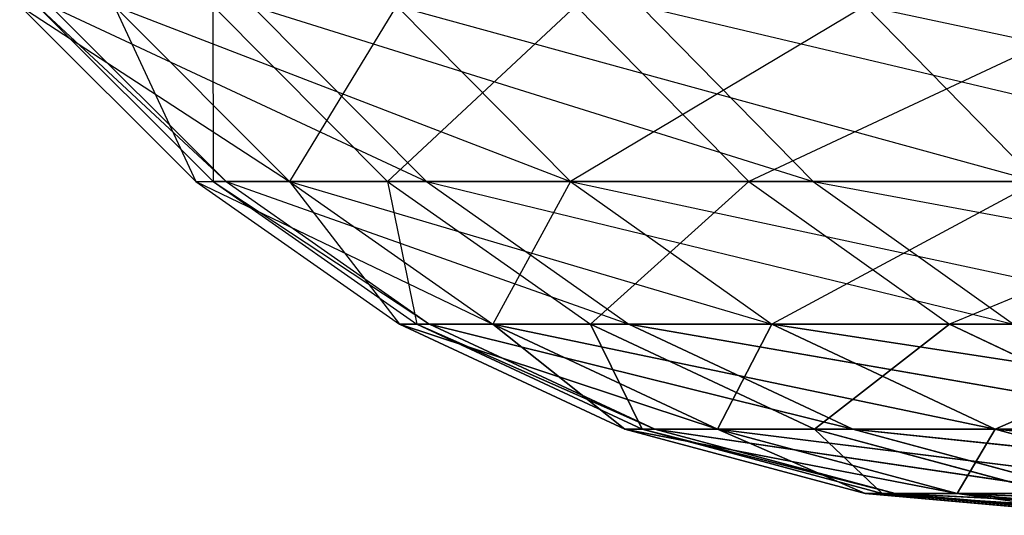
# Model space of a CAD drawing. Extents: x 7 to 15.9, y 0 to 36.5.
# Tile 96 of 256: x 10.99561 to 11.00941, y 0 to 0.00695. Entities that reach past the tile are written whole.
import ezdxf

# ---------------------------------------------------------------- set-up
doc = ezdxf.new("R2010")
doc.units = 0
doc.header["$LTSCALE"] = 2.54
doc.layers.get('0').update_dxf_attribs({"color": 13, "linetype": 'CONTINUOUS'})

# ---------------------------------------------------------------- blocks, each defined once
blk = doc.blocks.new('SZCZOTKA_WC_EQULA_STL')
at = {"color": 0}
for p, q in [((10.995608, 0.007144, 21.91403), (10.999388, 0.004679, 21.950006)), ((10.995608, 0.007144, 21.91403), (10.998074, 0.004679, 21.91403)), ((10.995853, 0.007144, 14.898433), (10.998499, 0.004679, 14.934509)), ((10.995853, 0.007144, 14.898433), (10.998318, 0.004679, 14.898511)), ((10.996037, 0.007144, 14.934613), (11.001308, 0.004679, 14.970401)), ((10.996037, 0.007144, 14.934613), (10.998499, 0.004679, 14.934509)), ((10.99693, 0.007144, 21.950186), (11.003325, 0.004679, 21.985789)), ((10.99693, 0.007144, 21.950186), (10.999388, 0.004679, 21.950006)), ((10.99693, 0.007144, 21.877875), (10.998074, 0.004679, 21.91403)), ((10.99693, 0.007144, 21.877875), (10.999388, 0.004679, 21.878055)), ((10.998313, 0.007144, 14.862337), (10.998318, 0.004679, 14.898511)), ((10.998313, 0.007144, 14.862337), (11.000764, 0.004679, 14.862595)), ((10.998859, 0.007144, 14.970683), (11.006728, 0.004679, 15.005991)), ((10.998859, 0.007144, 14.970683), (11.001308, 0.004679, 14.970401)), ((11.000887, 0.007144, 21.84191), (10.999388, 0.004679, 21.878055)), ((11.0034, 0.007144, 14.826515), (11.000764, 0.004679, 14.862595)), ((11.000887, 0.007144, 21.98615), (11.009865, 0.004679, 22.021193)), ((11.000887, 0.007144, 21.98615), (11.003325, 0.004679, 21.985789)), ((11.000887, 0.007144, 21.84191), (11.003325, 0.004679, 21.84227)), ((11.007458, 0.007144, 21.806332), (11.003325, 0.004679, 21.84227)), ((11.0034, 0.007144, 14.826515), (11.005827, 0.004679, 14.82695)), ((11.004306, 0.007144, 15.00645), (11.014732, 0.004679, 15.041089)), ((11.004306, 0.007144, 15.00645), (11.006728, 0.004679, 15.005991)), ((11.011089, 0.007144, 14.791162), (11.005827, 0.004679, 14.82695)), ((11.007458, 0.007144, 22.021727), (11.01897, 0.004679, 22.056021)), ((11.007458, 0.007144, 22.021727), (11.009865, 0.004679, 22.021193)), ((11.007458, 0.007144, 21.806332), (11.009865, 0.004679, 21.80687)), ((10.998074, 0.004679, 21.91403), (10.999388, 0.004679, 21.950006)), ((10.998074, 0.004679, 21.91403), (11.002236, 0.00268, 21.949799)), ((10.998074, 0.004679, 21.91403), (11.000929, 0.00268, 21.91403)), ((10.998074, 0.004679, 21.91403), (10.999388, 0.004679, 21.878055)), ((10.998318, 0.004679, 14.898511), (10.998499, 0.004679, 14.934509)), ((11.000764, 0.004679, 14.862595), (10.998318, 0.004679, 14.898511)), ((10.998318, 0.004679, 14.898511), (11.001352, 0.00268, 14.934392)), ((10.998318, 0.004679, 14.898511), (11.001172, 0.00268, 14.898601)), ((10.998499, 0.004679, 14.934509), (11.001308, 0.004679, 14.970401)), ((10.998499, 0.004679, 14.934509), (11.004145, 0.00268, 14.970074)), ((10.998499, 0.004679, 14.934509), (11.001352, 0.00268, 14.934392)), ((10.999388, 0.004679, 21.950006), (11.003325, 0.004679, 21.985789)), ((10.999388, 0.004679, 21.950006), (11.00615, 0.00268, 21.985374)), ((10.999388, 0.004679, 21.950006), (11.002236, 0.00268, 21.949799)), ((10.999388, 0.004679, 21.878055), (11.000929, 0.00268, 21.91403)), ((11.003325, 0.004679, 21.84227), (10.999388, 0.004679, 21.878055)), ((10.999388, 0.004679, 21.878055), (11.002236, 0.00268, 21.878262)), ((11.005827, 0.004679, 14.82695), (11.000764, 0.004679, 14.862595)), ((11.000764, 0.004679, 14.862595), (11.001172, 0.00268, 14.898601)), ((11.000764, 0.004679, 14.862595), (11.003605, 0.00268, 14.862892)), ((11.001308, 0.004679, 14.970401), (11.006728, 0.004679, 15.005991)), ((11.001308, 0.004679, 14.970401), (11.009534, 0.00268, 15.005458)), ((11.001308, 0.004679, 14.970401), (11.004145, 0.00268, 14.970074)), ((11.003325, 0.004679, 21.84227), (11.002236, 0.00268, 21.878262)), ((11.003325, 0.004679, 21.985789), (11.009865, 0.004679, 22.021193)), ((11.003325, 0.004679, 21.985789), (11.012652, 0.00268, 22.02057)), ((11.003325, 0.004679, 21.985789), (11.00615, 0.00268, 21.985374)), ((11.009865, 0.004679, 21.80687), (11.003325, 0.004679, 21.84227)), ((11.003325, 0.004679, 21.84227), (11.00615, 0.00268, 21.842685)), ((11.005827, 0.004679, 14.82695), (11.003605, 0.00268, 14.862892)), ((11.013477, 0.004679, 14.791774), (11.005827, 0.004679, 14.82695)), ((11.005827, 0.004679, 14.82695), (11.008637, 0.00268, 14.827455)), ((11.009865, 0.004679, 21.80687), (11.00615, 0.00268, 21.842685)), ((11.006728, 0.004679, 15.005991), (11.014732, 0.004679, 15.041089)), ((11.006728, 0.004679, 15.005991), (11.017493, 0.00268, 15.040353)), ((11.006728, 0.004679, 15.005991), (11.009534, 0.00268, 15.005458)), ((11.013477, 0.004679, 14.791774), (11.008637, 0.00268, 14.827455)), ((11.000929, 0.00268, 21.91403), (11.002236, 0.00268, 21.949799)), ((11.000929, 0.00268, 21.91403), (11.005387, 0.001206, 21.949567)), ((11.000929, 0.00268, 21.91403), (11.005387, 0.001206, 21.949567)), ((11.000929, 0.00268, 21.91403), (11.004089, 0.001206, 21.91403)), ((11.000929, 0.00268, 21.91403), (11.004089, 0.001206, 21.91403)), ((11.000929, 0.00268, 21.91403), (11.002236, 0.00268, 21.878262)), ((11.001172, 0.00268, 14.898601), (11.001352, 0.00268, 14.934392)), ((11.001172, 0.00268, 14.898601), (11.004509, 0.001206, 14.934259)), ((11.001172, 0.00268, 14.898601), (11.004509, 0.001206, 14.934259)), ((11.001172, 0.00268, 14.898601), (11.00433, 0.001206, 14.8987)), ((11.001172, 0.00268, 14.898601), (11.00433, 0.001206, 14.8987)), ((11.003605, 0.00268, 14.862892), (11.001172, 0.00268, 14.898601)), ((11.001352, 0.00268, 14.934392), (11.004145, 0.00268, 14.970074)), ((11.001352, 0.00268, 14.934392), (11.007284, 0.001206, 14.969713)), ((11.001352, 0.00268, 14.934392), (11.007284, 0.001206, 14.969713)), ((11.001352, 0.00268, 14.934392), (11.004509, 0.001206, 14.934259)), ((11.001352, 0.00268, 14.934392), (11.004509, 0.001206, 14.934259)), ((11.002236, 0.00268, 21.949799), (11.00615, 0.00268, 21.985374)), ((11.002236, 0.00268, 21.949799), (11.009277, 0.001206, 21.984915)), ((11.002236, 0.00268, 21.949799), (11.009277, 0.001206, 21.984915)), ((11.002236, 0.00268, 21.949799), (11.005387, 0.001206, 21.949567)), ((11.002236, 0.00268, 21.949799), (11.005387, 0.001206, 21.949567)), ((11.002236, 0.00268, 21.878262), (11.004089, 0.001206, 21.91403)), ((11.002236, 0.00268, 21.878262), (11.004089, 0.001206, 21.91403)), ((11.002236, 0.00268, 21.878262), (11.005387, 0.001206, 21.878493)), ((11.002236, 0.00268, 21.878262), (11.005387, 0.001206, 21.878493)), ((11.00615, 0.00268, 21.842685), (11.002236, 0.00268, 21.878262)), ((11.003605, 0.00268, 14.862892), (11.00433, 0.001206, 14.8987)), ((11.003605, 0.00268, 14.862892), (11.00433, 0.001206, 14.8987)), ((11.003605, 0.00268, 14.862892), (11.006747, 0.001206, 14.863222)), ((11.003605, 0.00268, 14.862892), (11.006747, 0.001206, 14.863222)), ((11.008637, 0.00268, 14.827455), (11.003605, 0.00268, 14.862892)), ((11.004145, 0.00268, 14.970074), (11.009534, 0.00268, 15.005458)), ((11.004145, 0.00268, 14.970074), (11.012638, 0.001206, 15.004868)), ((11.004145, 0.00268, 14.970074), (11.012638, 0.001206, 15.004868)), ((11.004145, 0.00268, 14.970074), (11.007284, 0.001206, 14.969713)), ((11.004145, 0.00268, 14.970074), (11.007284, 0.001206, 14.969713)), ((11.00615, 0.00268, 21.842685), (11.005387, 0.001206, 21.878493)), ((11.00615, 0.00268, 21.842685), (11.005387, 0.001206, 21.878493)), ((11.00615, 0.00268, 21.985374), (11.012652, 0.00268, 22.02057)), ((11.00615, 0.00268, 21.985374), (11.015736, 0.001206, 22.019884)), ((11.00615, 0.00268, 21.985374), (11.015736, 0.001206, 22.019884)), ((11.00615, 0.00268, 21.985374), (11.009277, 0.001206, 21.984915)), ((11.00615, 0.00268, 21.985374), (11.009277, 0.001206, 21.984915)), ((11.00615, 0.00268, 21.842685), (11.009277, 0.001206, 21.843146)), ((11.00615, 0.00268, 21.842685), (11.009277, 0.001206, 21.843146)), ((11.012652, 0.00268, 21.807489), (11.00615, 0.00268, 21.842685)), ((11.008637, 0.00268, 14.827455), (11.006747, 0.001206, 14.863222)), ((11.008637, 0.00268, 14.827455), (11.006747, 0.001206, 14.863222)), ((11.008637, 0.00268, 14.827455), (11.011747, 0.001206, 14.828015)), ((11.008637, 0.00268, 14.827455), (11.011747, 0.001206, 14.828015)), ((11.016244, 0.00268, 14.79248), (11.008637, 0.00268, 14.827455)), ((11.012652, 0.00268, 21.807489), (11.009277, 0.001206, 21.843146)), ((11.012652, 0.00268, 21.807489), (11.009277, 0.001206, 21.843146)), ((11.004089, 0.001206, 21.91403), (11.005387, 0.001206, 21.949567)), ((11.004089, 0.001206, 21.91403), (11.005387, 0.001206, 21.949567)), ((11.004089, 0.001206, 21.91403), (11.008746, 0.000304, 21.949321)), ((11.004089, 0.001206, 21.91403), (11.008746, 0.000304, 21.949321)), ((11.004089, 0.001206, 21.91403), (11.007455, 0.000304, 21.91403)), ((11.004089, 0.001206, 21.91403), (11.007455, 0.000304, 21.91403)), ((11.004089, 0.001206, 21.91403), (11.005387, 0.001206, 21.878493)), ((11.004089, 0.001206, 21.91403), (11.005387, 0.001206, 21.878493)), ((11.00433, 0.001206, 14.8987), (11.004509, 0.001206, 14.934259)), ((11.006747, 0.001206, 14.863222), (11.00433, 0.001206, 14.8987)), ((11.00433, 0.001206, 14.8987), (11.004509, 0.001206, 14.934259)), ((11.00433, 0.001206, 14.8987), (11.007874, 0.000304, 14.934122)), ((11.00433, 0.001206, 14.8987), (11.007874, 0.000304, 14.934122)), ((11.00433, 0.001206, 14.8987), (11.007696, 0.000304, 14.898805)), ((11.00433, 0.001206, 14.8987), (11.007696, 0.000304, 14.898805)), ((11.006747, 0.001206, 14.863222), (11.00433, 0.001206, 14.8987)), ((11.004509, 0.001206, 14.934259), (11.007284, 0.001206, 14.969713)), ((11.004509, 0.001206, 14.934259), (11.007284, 0.001206, 14.969713)), ((11.004509, 0.001206, 14.934259), (11.010629, 0.000304, 14.969328)), ((11.004509, 0.001206, 14.934259), (11.010629, 0.000304, 14.969328)), ((11.004509, 0.001206, 14.934259), (11.007874, 0.000304, 14.934122)), ((11.004509, 0.001206, 14.934259), (11.007874, 0.000304, 14.934122)), ((11.005387, 0.001206, 21.949567), (11.009277, 0.001206, 21.984915)), ((11.005387, 0.001206, 21.949567), (11.009277, 0.001206, 21.984915)), ((11.005387, 0.001206, 21.949567), (11.012608, 0.000304, 21.984424)), ((11.005387, 0.001206, 21.949567), (11.012608, 0.000304, 21.984424)), ((11.005387, 0.001206, 21.949567), (11.008746, 0.000304, 21.949321)), ((11.005387, 0.001206, 21.949567), (11.008746, 0.000304, 21.949321)), ((11.005387, 0.001206, 21.878493), (11.007455, 0.000304, 21.91403)), ((11.009277, 0.001206, 21.843146), (11.005387, 0.001206, 21.878493)), ((11.005387, 0.001206, 21.878493), (11.007455, 0.000304, 21.91403)), ((11.005387, 0.001206, 21.878493), (11.008746, 0.000304, 21.878738)), ((11.005387, 0.001206, 21.878493), (11.008746, 0.000304, 21.878738)), ((11.009277, 0.001206, 21.843146), (11.005387, 0.001206, 21.878493)), ((11.011747, 0.001206, 14.828015), (11.006747, 0.001206, 14.863222)), ((11.006747, 0.001206, 14.863222), (11.007696, 0.000304, 14.898805)), ((11.006747, 0.001206, 14.863222), (11.007696, 0.000304, 14.898805)), ((11.006747, 0.001206, 14.863222), (11.010096, 0.000304, 14.863573)), ((11.006747, 0.001206, 14.863222), (11.010096, 0.000304, 14.863573)), ((11.011747, 0.001206, 14.828015), (11.006747, 0.001206, 14.863222)), ((11.007284, 0.001206, 14.969713), (11.012638, 0.001206, 15.004868)), ((11.007284, 0.001206, 14.969713), (11.012638, 0.001206, 15.004868)), ((11.007284, 0.001206, 14.969713), (11.015946, 0.000304, 15.00424)), ((11.007284, 0.001206, 14.969713), (11.015946, 0.000304, 15.00424)), ((11.007284, 0.001206, 14.969713), (11.010629, 0.000304, 14.969328)), ((11.007284, 0.001206, 14.969713), (11.010629, 0.000304, 14.969328)), ((11.009277, 0.001206, 21.843146), (11.008746, 0.000304, 21.878738)), ((11.009277, 0.001206, 21.843146), (11.008746, 0.000304, 21.878738)), ((11.009277, 0.001206, 21.984915), (11.015736, 0.001206, 22.019884)), ((11.009277, 0.001206, 21.984915), (11.015736, 0.001206, 22.019884)), ((11.009277, 0.001206, 21.984915), (11.019023, 0.000304, 22.019153)), ((11.009277, 0.001206, 21.984915), (11.019023, 0.000304, 22.019153)), ((11.009277, 0.001206, 21.984915), (11.012608, 0.000304, 21.984424)), ((11.009277, 0.001206, 21.984915), (11.012608, 0.000304, 21.984424)), ((11.015736, 0.001206, 21.808176), (11.009277, 0.001206, 21.843146)), ((11.009277, 0.001206, 21.843146), (11.012608, 0.000304, 21.843636)), ((11.009277, 0.001206, 21.843146), (11.012608, 0.000304, 21.843636)), ((11.015736, 0.001206, 21.808176), (11.009277, 0.001206, 21.843146)), ((11.007455, 0.000304, 21.91403), (11.008746, 0.000304, 21.949321)), ((11.007455, 0.000304, 21.91403), (11.008746, 0.000304, 21.949321)), ((11.007455, 0.000304, 21.91403), (11.012209, 0, 21.949068)), ((11.007455, 0.000304, 21.91403), (11.012209, 0, 21.949068)), ((11.007455, 0.000304, 21.91403), (11.010929, 0, 21.91403)), ((11.007455, 0.000304, 21.91403), (11.010929, 0, 21.91403)), ((11.007455, 0.000304, 21.91403), (11.008746, 0.000304, 21.878738)), ((11.007455, 0.000304, 21.91403), (11.008746, 0.000304, 21.878738)), ((11.007696, 0.000304, 14.898805), (11.007874, 0.000304, 14.934122)), ((11.010096, 0.000304, 14.863573), (11.007696, 0.000304, 14.898805)), ((11.007696, 0.000304, 14.898805), (11.007874, 0.000304, 14.934122)), ((11.007696, 0.000304, 14.898805), (11.011343, 0, 14.933977)), ((11.007696, 0.000304, 14.898805), (11.011343, 0, 14.933977)), ((11.007696, 0.000304, 14.898805), (11.011167, 0, 14.898915)), ((11.007696, 0.000304, 14.898805), (11.011167, 0, 14.898915)), ((11.010096, 0.000304, 14.863573), (11.007696, 0.000304, 14.898805)), ((11.007874, 0.000304, 14.934122), (11.010629, 0.000304, 14.969328)), ((11.007874, 0.000304, 14.934122), (11.010629, 0.000304, 14.969328)), ((11.007874, 0.000304, 14.934122), (11.014079, 0, 14.96893)), ((11.007874, 0.000304, 14.934122), (11.014079, 0, 14.96893)), ((11.007874, 0.000304, 14.934122), (11.011343, 0, 14.933977)), ((11.007874, 0.000304, 14.934122), (11.011343, 0, 14.933977)), ((11.008746, 0.000304, 21.949321), (11.012608, 0.000304, 21.984424)), ((11.008746, 0.000304, 21.949321), (11.012608, 0.000304, 21.984424)), ((11.008746, 0.000304, 21.949321), (11.016044, 0, 21.983919)), ((11.008746, 0.000304, 21.949321), (11.016044, 0, 21.983919)), ((11.008746, 0.000304, 21.949321), (11.012209, 0, 21.949068)), ((11.008746, 0.000304, 21.949321), (11.012209, 0, 21.949068)), ((11.008746, 0.000304, 21.878738), (11.010929, 0, 21.91403)), ((11.012608, 0.000304, 21.843636), (11.008746, 0.000304, 21.878738)), ((11.008746, 0.000304, 21.878738), (11.010929, 0, 21.91403)), ((11.008746, 0.000304, 21.878738), (11.012209, 0, 21.878992)), ((11.008746, 0.000304, 21.878738), (11.012209, 0, 21.878992)), ((11.012608, 0.000304, 21.843636), (11.008746, 0.000304, 21.878738))]:
    blk.add_line(p, q, dxfattribs=at)
mesh = blk.add_polyface(dxfattribs=at)
corners = [(11.002236, 0.00268, 21.949799), (11.000929, 0.00268, 21.91403), (11.005387, 0.001206, 21.949567)]
mesh.append_faces([[corners[k] for k in face] for face in [(0, 1, 2)]], dxfattribs={"color": 0})
mesh = blk.add_polyface(dxfattribs=at)
corners = [(11.005387, 0.001206, 21.949567), (11.000929, 0.00268, 21.91403), (11.004089, 0.001206, 21.91403)]
mesh.append_faces([[corners[k] for k in face] for face in [(0, 1, 2)]], dxfattribs={"color": 0})
mesh = blk.add_polyface(dxfattribs=at)
corners = [(11.000929, 0.00268, 21.91403), (11.002236, 0.00268, 21.878262), (11.004089, 0.001206, 21.91403)]
mesh.append_faces([[corners[k] for k in face] for face in [(0, 1, 2)]], dxfattribs={"color": 0})
mesh = blk.add_polyface(dxfattribs=at)
corners = [(11.001352, 0.00268, 14.934392), (11.001172, 0.00268, 14.898601), (11.004509, 0.001206, 14.934259)]
mesh.append_faces([[corners[k] for k in face] for face in [(0, 1, 2)]], dxfattribs={"color": 0})
mesh = blk.add_polyface(dxfattribs=at)
corners = [(11.004509, 0.001206, 14.934259), (11.001172, 0.00268, 14.898601), (11.00433, 0.001206, 14.8987)]
mesh.append_faces([[corners[k] for k in face] for face in [(0, 1, 2)]], dxfattribs={"color": 0})
mesh = blk.add_polyface(dxfattribs=at)
corners = [(11.00433, 0.001206, 14.8987), (11.001172, 0.00268, 14.898601), (11.003605, 0.00268, 14.862892)]
mesh.append_faces([[corners[k] for k in face] for face in [(0, 1, 2)]], dxfattribs={"color": 0})
mesh = blk.add_polyface(dxfattribs=at)
corners = [(11.004145, 0.00268, 14.970074), (11.001352, 0.00268, 14.934392), (11.007284, 0.001206, 14.969713)]
mesh.append_faces([[corners[k] for k in face] for face in [(0, 1, 2)]], dxfattribs={"color": 0})
mesh = blk.add_polyface(dxfattribs=at)
corners = [(11.007284, 0.001206, 14.969713), (11.001352, 0.00268, 14.934392), (11.004509, 0.001206, 14.934259)]
mesh.append_faces([[corners[k] for k in face] for face in [(0, 1, 2)]], dxfattribs={"color": 0})
mesh = blk.add_polyface(dxfattribs=at)
corners = [(11.00615, 0.00268, 21.985374), (11.002236, 0.00268, 21.949799), (11.009277, 0.001206, 21.984915)]
mesh.append_faces([[corners[k] for k in face] for face in [(0, 1, 2)]], dxfattribs={"color": 0})
mesh = blk.add_polyface(dxfattribs=at)
corners = [(11.009277, 0.001206, 21.984915), (11.002236, 0.00268, 21.949799), (11.005387, 0.001206, 21.949567)]
mesh.append_faces([[corners[k] for k in face] for face in [(0, 1, 2)]], dxfattribs={"color": 0})
mesh = blk.add_polyface(dxfattribs=at)
corners = [(11.004089, 0.001206, 21.91403), (11.002236, 0.00268, 21.878262), (11.005387, 0.001206, 21.878493)]
mesh.append_faces([[corners[k] for k in face] for face in [(0, 1, 2)]], dxfattribs={"color": 0})
mesh = blk.add_polyface(dxfattribs=at)
corners = [(11.005387, 0.001206, 21.878493), (11.002236, 0.00268, 21.878262), (11.00615, 0.00268, 21.842685)]
mesh.append_faces([[corners[k] for k in face] for face in [(0, 1, 2)]], dxfattribs={"color": 0})
mesh = blk.add_polyface(dxfattribs=at)
corners = [(11.00433, 0.001206, 14.8987), (11.003605, 0.00268, 14.862892), (11.006747, 0.001206, 14.863222)]
mesh.append_faces([[corners[k] for k in face] for face in [(0, 1, 2)]], dxfattribs={"color": 0})
mesh = blk.add_polyface(dxfattribs=at)
corners = [(11.006747, 0.001206, 14.863222), (11.003605, 0.00268, 14.862892), (11.008637, 0.00268, 14.827455)]
mesh.append_faces([[corners[k] for k in face] for face in [(0, 1, 2)]], dxfattribs={"color": 0})
mesh = blk.add_polyface(dxfattribs=at)
corners = [(11.009534, 0.00268, 15.005458), (11.004145, 0.00268, 14.970074), (11.012638, 0.001206, 15.004868)]
mesh.append_faces([[corners[k] for k in face] for face in [(0, 1, 2)]], dxfattribs={"color": 0})
mesh = blk.add_polyface(dxfattribs=at)
corners = [(11.012638, 0.001206, 15.004868), (11.004145, 0.00268, 14.970074), (11.007284, 0.001206, 14.969713)]
mesh.append_faces([[corners[k] for k in face] for face in [(0, 1, 2)]], dxfattribs={"color": 0})
mesh = blk.add_polyface(dxfattribs=at)
corners = [(11.005387, 0.001206, 21.878493), (11.00615, 0.00268, 21.842685), (11.009277, 0.001206, 21.843146)]
mesh.append_faces([[corners[k] for k in face] for face in [(0, 1, 2)]], dxfattribs={"color": 0})
mesh = blk.add_polyface(dxfattribs=at)
corners = [(11.012652, 0.00268, 22.02057), (11.00615, 0.00268, 21.985374), (11.015736, 0.001206, 22.019884)]
mesh.append_faces([[corners[k] for k in face] for face in [(0, 1, 2)]], dxfattribs={"color": 0})
mesh = blk.add_polyface(dxfattribs=at)
corners = [(11.015736, 0.001206, 22.019884), (11.00615, 0.00268, 21.985374), (11.009277, 0.001206, 21.984915)]
mesh.append_faces([[corners[k] for k in face] for face in [(0, 1, 2)]], dxfattribs={"color": 0})
mesh = blk.add_polyface(dxfattribs=at)
corners = [(11.009277, 0.001206, 21.843146), (11.00615, 0.00268, 21.842685), (11.012652, 0.00268, 21.807489)]
mesh.append_faces([[corners[k] for k in face] for face in [(0, 1, 2)]], dxfattribs={"color": 0})
mesh = blk.add_polyface(dxfattribs=at)
corners = [(11.006747, 0.001206, 14.863222), (11.008637, 0.00268, 14.827455), (11.011747, 0.001206, 14.828015)]
mesh.append_faces([[corners[k] for k in face] for face in [(0, 1, 2)]], dxfattribs={"color": 0})
mesh = blk.add_polyface(dxfattribs=at)
corners = [(11.011747, 0.001206, 14.828015), (11.008637, 0.00268, 14.827455), (11.016244, 0.00268, 14.79248)]
mesh.append_faces([[corners[k] for k in face] for face in [(0, 1, 2)]], dxfattribs={"color": 0})
mesh = blk.add_polyface(dxfattribs=at)
corners = [(11.009277, 0.001206, 21.843146), (11.012652, 0.00268, 21.807489), (11.015736, 0.001206, 21.808176)]
mesh.append_faces([[corners[k] for k in face] for face in [(0, 1, 2)]], dxfattribs={"color": 0})
mesh = blk.add_polyface(dxfattribs=at)
corners = [(11.005387, 0.001206, 21.949567), (11.004089, 0.001206, 21.91403), (11.008746, 0.000304, 21.949321)]
mesh.append_faces([[corners[k] for k in face] for face in [(0, 1, 2)]], dxfattribs={"color": 0})
mesh = blk.add_polyface(dxfattribs=at)
corners = [(11.008746, 0.000304, 21.949321), (11.004089, 0.001206, 21.91403), (11.007455, 0.000304, 21.91403)]
mesh.append_faces([[corners[k] for k in face] for face in [(0, 1, 2)]], dxfattribs={"color": 0})
mesh = blk.add_polyface(dxfattribs=at)
corners = [(11.004089, 0.001206, 21.91403), (11.005387, 0.001206, 21.878493), (11.007455, 0.000304, 21.91403)]
mesh.append_faces([[corners[k] for k in face] for face in [(0, 1, 2)]], dxfattribs={"color": 0})
mesh = blk.add_polyface(dxfattribs=at)
corners = [(11.004509, 0.001206, 14.934259), (11.00433, 0.001206, 14.8987), (11.007874, 0.000304, 14.934122)]
mesh.append_faces([[corners[k] for k in face] for face in [(0, 1, 2)]], dxfattribs={"color": 0})
mesh = blk.add_polyface(dxfattribs=at)
corners = [(11.007874, 0.000304, 14.934122), (11.00433, 0.001206, 14.8987), (11.007696, 0.000304, 14.898805)]
mesh.append_faces([[corners[k] for k in face] for face in [(0, 1, 2)]], dxfattribs={"color": 0})
mesh = blk.add_polyface(dxfattribs=at)
corners = [(11.007696, 0.000304, 14.898805), (11.00433, 0.001206, 14.8987), (11.006747, 0.001206, 14.863222)]
mesh.append_faces([[corners[k] for k in face] for face in [(0, 1, 2)]], dxfattribs={"color": 0})
mesh = blk.add_polyface(dxfattribs=at)
corners = [(11.007284, 0.001206, 14.969713), (11.004509, 0.001206, 14.934259), (11.010629, 0.000304, 14.969328)]
mesh.append_faces([[corners[k] for k in face] for face in [(0, 1, 2)]], dxfattribs={"color": 0})
mesh = blk.add_polyface(dxfattribs=at)
corners = [(11.010629, 0.000304, 14.969328), (11.004509, 0.001206, 14.934259), (11.007874, 0.000304, 14.934122)]
mesh.append_faces([[corners[k] for k in face] for face in [(0, 1, 2)]], dxfattribs={"color": 0})
mesh = blk.add_polyface(dxfattribs=at)
corners = [(11.009277, 0.001206, 21.984915), (11.005387, 0.001206, 21.949567), (11.012608, 0.000304, 21.984424)]
mesh.append_faces([[corners[k] for k in face] for face in [(0, 1, 2)]], dxfattribs={"color": 0})
mesh = blk.add_polyface(dxfattribs=at)
corners = [(11.012608, 0.000304, 21.984424), (11.005387, 0.001206, 21.949567), (11.008746, 0.000304, 21.949321)]
mesh.append_faces([[corners[k] for k in face] for face in [(0, 1, 2)]], dxfattribs={"color": 0})
mesh = blk.add_polyface(dxfattribs=at)
corners = [(11.007455, 0.000304, 21.91403), (11.005387, 0.001206, 21.878493), (11.008746, 0.000304, 21.878738)]
mesh.append_faces([[corners[k] for k in face] for face in [(0, 1, 2)]], dxfattribs={"color": 0})
mesh = blk.add_polyface(dxfattribs=at)
corners = [(11.008746, 0.000304, 21.878738), (11.005387, 0.001206, 21.878493), (11.009277, 0.001206, 21.843146)]
mesh.append_faces([[corners[k] for k in face] for face in [(0, 1, 2)]], dxfattribs={"color": 0})
mesh = blk.add_polyface(dxfattribs=at)
corners = [(11.007696, 0.000304, 14.898805), (11.006747, 0.001206, 14.863222), (11.010096, 0.000304, 14.863573)]
mesh.append_faces([[corners[k] for k in face] for face in [(0, 1, 2)]], dxfattribs={"color": 0})
mesh = blk.add_polyface(dxfattribs=at)
corners = [(11.010096, 0.000304, 14.863573), (11.006747, 0.001206, 14.863222), (11.011747, 0.001206, 14.828015)]
mesh.append_faces([[corners[k] for k in face] for face in [(0, 1, 2)]], dxfattribs={"color": 0})
mesh = blk.add_polyface(dxfattribs=at)
corners = [(11.012638, 0.001206, 15.004868), (11.007284, 0.001206, 14.969713), (11.015946, 0.000304, 15.00424)]
mesh.append_faces([[corners[k] for k in face] for face in [(0, 1, 2)]], dxfattribs={"color": 0})
mesh = blk.add_polyface(dxfattribs=at)
corners = [(11.015946, 0.000304, 15.00424), (11.007284, 0.001206, 14.969713), (11.010629, 0.000304, 14.969328)]
mesh.append_faces([[corners[k] for k in face] for face in [(0, 1, 2)]], dxfattribs={"color": 0})
mesh = blk.add_polyface(dxfattribs=at)
corners = [(11.008746, 0.000304, 21.878738), (11.009277, 0.001206, 21.843146), (11.012608, 0.000304, 21.843636)]
mesh.append_faces([[corners[k] for k in face] for face in [(0, 1, 2)]], dxfattribs={"color": 0})
mesh = blk.add_polyface(dxfattribs=at)
corners = [(11.015736, 0.001206, 22.019884), (11.009277, 0.001206, 21.984915), (11.019023, 0.000304, 22.019153)]
mesh.append_faces([[corners[k] for k in face] for face in [(0, 1, 2)]], dxfattribs={"color": 0})
mesh = blk.add_polyface(dxfattribs=at)
corners = [(11.019023, 0.000304, 22.019153), (11.009277, 0.001206, 21.984915), (11.012608, 0.000304, 21.984424)]
mesh.append_faces([[corners[k] for k in face] for face in [(0, 1, 2)]], dxfattribs={"color": 0})
mesh = blk.add_polyface(dxfattribs=at)
corners = [(11.012608, 0.000304, 21.843636), (11.009277, 0.001206, 21.843146), (11.015736, 0.001206, 21.808176)]
mesh.append_faces([[corners[k] for k in face] for face in [(0, 1, 2)]], dxfattribs={"color": 0})
mesh = blk.add_polyface(dxfattribs=at)
corners = [(11.008746, 0.000304, 21.949321), (11.007455, 0.000304, 21.91403), (11.012209, 0, 21.949068)]
mesh.append_faces([[corners[k] for k in face] for face in [(0, 1, 2)]], dxfattribs={"color": 0})
mesh = blk.add_polyface(dxfattribs=at)
corners = [(11.012209, 0, 21.949068), (11.007455, 0.000304, 21.91403), (11.010929, 0, 21.91403)]
mesh.append_faces([[corners[k] for k in face] for face in [(0, 1, 2)]], dxfattribs={"color": 0})
mesh = blk.add_polyface(dxfattribs=at)
corners = [(11.007455, 0.000304, 21.91403), (11.008746, 0.000304, 21.878738), (11.010929, 0, 21.91403)]
mesh.append_faces([[corners[k] for k in face] for face in [(0, 1, 2)]], dxfattribs={"color": 0})
mesh = blk.add_polyface(dxfattribs=at)
corners = [(11.007874, 0.000304, 14.934122), (11.007696, 0.000304, 14.898805), (11.011343, 0, 14.933977)]
mesh.append_faces([[corners[k] for k in face] for face in [(0, 1, 2)]], dxfattribs={"color": 0})
mesh = blk.add_polyface(dxfattribs=at)
corners = [(11.011343, 0, 14.933977), (11.007696, 0.000304, 14.898805), (11.011167, 0, 14.898915)]
mesh.append_faces([[corners[k] for k in face] for face in [(0, 1, 2)]], dxfattribs={"color": 0})
mesh = blk.add_polyface(dxfattribs=at)
corners = [(11.011167, 0, 14.898915), (11.007696, 0.000304, 14.898805), (11.010096, 0.000304, 14.863573)]
mesh.append_faces([[corners[k] for k in face] for face in [(0, 1, 2)]], dxfattribs={"color": 0})
mesh = blk.add_polyface(dxfattribs=at)
corners = [(11.010629, 0.000304, 14.969328), (11.007874, 0.000304, 14.934122), (11.014079, 0, 14.96893)]
mesh.append_faces([[corners[k] for k in face] for face in [(0, 1, 2)]], dxfattribs={"color": 0})
mesh = blk.add_polyface(dxfattribs=at)
corners = [(11.014079, 0, 14.96893), (11.007874, 0.000304, 14.934122), (11.011343, 0, 14.933977)]
mesh.append_faces([[corners[k] for k in face] for face in [(0, 1, 2)]], dxfattribs={"color": 0})
mesh = blk.add_polyface(dxfattribs=at)
corners = [(11.012608, 0.000304, 21.984424), (11.008746, 0.000304, 21.949321), (11.016044, 0, 21.983919)]
mesh.append_faces([[corners[k] for k in face] for face in [(0, 1, 2)]], dxfattribs={"color": 0})
mesh = blk.add_polyface(dxfattribs=at)
corners = [(11.016044, 0, 21.983919), (11.008746, 0.000304, 21.949321), (11.012209, 0, 21.949068)]
mesh.append_faces([[corners[k] for k in face] for face in [(0, 1, 2)]], dxfattribs={"color": 0})
mesh = blk.add_polyface(dxfattribs=at)
corners = [(11.010929, 0, 21.91403), (11.008746, 0.000304, 21.878738), (11.012209, 0, 21.878992)]
mesh.append_faces([[corners[k] for k in face] for face in [(0, 1, 2)]], dxfattribs={"color": 0})
mesh = blk.add_polyface(dxfattribs=at)
corners = [(11.012209, 0, 21.878992), (11.008746, 0.000304, 21.878738), (11.012608, 0.000304, 21.843636)]
mesh.append_faces([[corners[k] for k in face] for face in [(0, 1, 2)]], dxfattribs={"color": 0})

msp = doc.modelspace()

# ---------------------------------------------------------------- block references
at = {"color": 0}
msp.add_blockref('SZCZOTKA_WC_EQULA_STL', (0, 0), dxfattribs=at)

doc.saveas('drawing.dxf')
